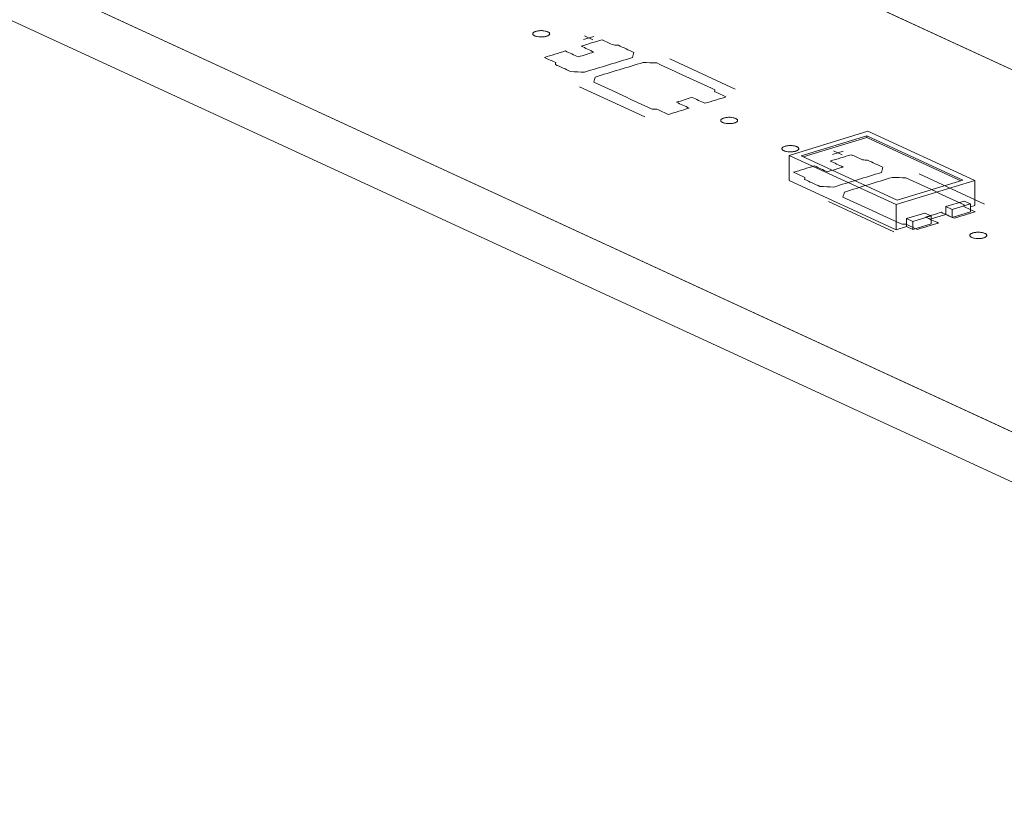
# Model space of a CAD drawing. Header units: inches. Extents: x -30 to 641, y 180 to 601.
# Tile 124 of 234: x 305 to 334, y 236 to 260. Entities that reach past the tile are written whole.
import ezdxf

# ---------------------------------------------------------------- set-up
doc = ezdxf.new("R2010")
doc.units = ezdxf.units.IN
doc.header["$MEASUREMENT"] = 0
doc.layers.add('1', color=7, linetype='Continuous')

# ---------------------------------------------------------------- blocks, each defined once
blk = doc.blocks.new('block 2882')
at = {"layer": '1', "color": 155, "lineweight": 18, "true_color": 0x4c7299}
blk.add_lwpolyline([(347.549, 241.629), (271.66, 276.636)], dxfattribs=at)
blk = doc.blocks.new('block 2908')
at = {"layer": '1', "color": 155, "lineweight": 18, "true_color": 0x4c7299}
blk.add_lwpolyline([(285.62, 280.902), (354.351, 249.196)], dxfattribs=at)
blk = doc.blocks.new('block 3104')
at = {"layer": '1', "color": 155, "lineweight": 18, "true_color": 0x4c7299}
blk.add_lwpolyline([(333.482, 255.037), (330.326, 256.493)], dxfattribs=at)
blk = doc.blocks.new('block 3105')
at = {"layer": '1', "color": 155, "lineweight": 18, "true_color": 0x4c7299}
blk.add_lwpolyline([(327.999, 255.782), (331.155, 254.326)], dxfattribs=at)
blk = doc.blocks.new('block 3106')
at = {"layer": '1', "color": 155, "lineweight": 18, "true_color": 0x4c7299}
blk.add_lwpolyline([(333.13, 255.051), (331.191, 254.459)], dxfattribs=at)
blk = doc.blocks.new('block 3107')
at = {"layer": '1', "color": 155, "lineweight": 18, "true_color": 0x4c7299}
blk.add_lwpolyline([(330.29, 256.361), (333.13, 255.051)], dxfattribs=at)
blk = doc.blocks.new('block 3108')
at = {"layer": '1', "color": 155, "lineweight": 18, "true_color": 0x4c7299}
blk.add_lwpolyline([(330.326, 256.493), (327.999, 255.782)], dxfattribs=at)
blk = doc.blocks.new('block 3109')
at = {"layer": '1', "color": 155, "lineweight": 18, "true_color": 0x4c7299}
blk.add_lwpolyline([(328.351, 255.769), (330.29, 256.361)], dxfattribs=at)
blk = doc.blocks.new('block 3110')
at = {"layer": '1', "color": 155, "lineweight": 18, "true_color": 0x4c7299}
blk.add_lwpolyline([(331.191, 254.459), (328.351, 255.769)], dxfattribs=at)
blk = doc.blocks.new('block 3111')
at = {"layer": '1', "color": 155, "lineweight": 18, "true_color": 0x4c7299}
blk.add_lwpolyline([(331.155, 254.326), (333.482, 255.037)], dxfattribs=at)
blk = doc.blocks.new('block 3112')
at = {"layer": '1', "color": 155, "lineweight": 18, "true_color": 0x4c7299}
blk.add_lwpolyline([(332.818, 254.18), (333.361, 254.345)], dxfattribs=at)
blk = doc.blocks.new('block 3113')
at = {"layer": '1', "color": 155, "lineweight": 18, "true_color": 0x4c7299}
blk.add_lwpolyline([(332.629, 254.267), (332.818, 254.18)], dxfattribs=at)
blk = doc.blocks.new('block 3114')
at = {"layer": '1', "color": 155, "lineweight": 18, "true_color": 0x4c7299}
blk.add_lwpolyline([(331.655, 253.824), (331.466, 253.911)], dxfattribs=at)
blk = doc.blocks.new('block 3115')
at = {"layer": '1', "color": 155, "lineweight": 18, "true_color": 0x4c7299}
blk.add_lwpolyline([(332.198, 253.99), (331.655, 253.824)], dxfattribs=at)
blk = doc.blocks.new('block 3116')
at = {"layer": '1', "color": 155, "lineweight": 18, "true_color": 0x4c7299}
blk.add_lwpolyline([(333.361, 254.345), (333.172, 254.433)], dxfattribs=at)
blk = doc.blocks.new('block 3157')
at = {"layer": '1', "color": 155, "lineweight": 18, "true_color": 0x4c7299}
blk.add_lwpolyline([(332.009, 254.077), (332.198, 253.99)], dxfattribs=at)
blk = doc.blocks.new('block 3845')
at = {"layer": '1', "color": 155, "lineweight": 18, "true_color": 0x4c7299}
blk.add_lwpolyline([(347.549, 240.146), (271.66, 275.153)], dxfattribs=at)
blk = doc.blocks.new('block 4122')
at = {"layer": '1', "color": 155, "lineweight": 18, "true_color": 0x4c7299}
blk.add_lwpolyline([(330.29, 256.315), (330.29, 256.361)], dxfattribs=at)
blk = doc.blocks.new('block 4123')
at = {"layer": '1', "color": 155, "lineweight": 18, "true_color": 0x4c7299}
blk.add_lwpolyline([(331.155, 254.326), (331.155, 253.585)], dxfattribs=at)
blk = doc.blocks.new('block 4124')
at = {"layer": '1', "color": 155, "lineweight": 18, "true_color": 0x4c7299}
blk.add_lwpolyline([(333.482, 255.037), (333.482, 254.296)], dxfattribs=at)
blk = doc.blocks.new('block 4125')
at = {"layer": '1', "color": 155, "lineweight": 18, "true_color": 0x4c7299}
blk.add_lwpolyline([(327.999, 255.782), (327.999, 255.041)], dxfattribs=at)
blk = doc.blocks.new('block 4126')
at = {"layer": '1', "color": 155, "lineweight": 18, "true_color": 0x4c7299}
blk.add_lwpolyline([(328.411, 255.741), (330.29, 256.315)], dxfattribs=at)
blk = doc.blocks.new('block 4127')
at = {"layer": '1', "color": 155, "lineweight": 18, "true_color": 0x4c7299}
blk.add_lwpolyline([(330.29, 256.315), (333.07, 255.032)], dxfattribs=at)
blk = doc.blocks.new('block 4128')
at = {"layer": '1', "color": 155, "lineweight": 18, "true_color": 0x4c7299}
blk.add_lwpolyline([(332.629, 254.267), (332.629, 254.035)], dxfattribs=at)
blk = doc.blocks.new('block 4129')
at = {"layer": '1', "color": 155, "lineweight": 18, "true_color": 0x4c7299}
blk.add_lwpolyline([(331.466, 253.911), (331.466, 253.68)], dxfattribs=at)
blk = doc.blocks.new('block 4130')
at = {"layer": '1', "color": 155, "lineweight": 18, "true_color": 0x4c7299}
blk.add_lwpolyline([(332.818, 254.18), (332.818, 253.948)], dxfattribs=at)
blk = doc.blocks.new('block 4131')
at = {"layer": '1', "color": 155, "lineweight": 18, "true_color": 0x4c7299}
blk.add_lwpolyline([(333.361, 254.345), (333.361, 254.114)], dxfattribs=at)
blk = doc.blocks.new('block 4132')
at = {"layer": '1', "color": 155, "lineweight": 18, "true_color": 0x4c7299}
blk.add_lwpolyline([(333.172, 254.433), (332.629, 254.267)], dxfattribs=at)
blk = doc.blocks.new('block 4133')
at = {"layer": '1', "color": 155, "lineweight": 18, "true_color": 0x4c7299}
blk.add_lwpolyline([(331.466, 253.911), (332.009, 254.077)], dxfattribs=at)
blk = doc.blocks.new('block 4134')
at = {"layer": '1', "color": 155, "lineweight": 18, "true_color": 0x4c7299}
blk.add_lwpolyline([(332.198, 253.99), (332.198, 253.758)], dxfattribs=at)
blk = doc.blocks.new('block 4135')
at = {"layer": '1', "color": 155, "lineweight": 18, "true_color": 0x4c7299}
blk.add_lwpolyline([(331.655, 253.824), (331.655, 253.592)], dxfattribs=at)
blk = doc.blocks.new('block 4136')
at = {"layer": '1', "color": 155, "lineweight": 18, "true_color": 0x4c7299}
blk.add_lwpolyline([(332.198, 253.758), (331.655, 253.592)], dxfattribs=at)
blk = doc.blocks.new('block 4137')
at = {"layer": '1', "color": 155, "lineweight": 18, "true_color": 0x4c7299}
blk.add_lwpolyline([(332.818, 253.948), (333.361, 254.114)], dxfattribs=at)
blk = doc.blocks.new('block 4138')
at = {"layer": '1', "color": 155, "lineweight": 18, "true_color": 0x4c7299}
blk.add_lwpolyline([(332.629, 254.035), (332.818, 253.948)], dxfattribs=at)
blk = doc.blocks.new('block 4139')
at = {"layer": '1', "color": 155, "lineweight": 18, "true_color": 0x4c7299}
blk.add_lwpolyline([(331.655, 253.592), (331.466, 253.68)], dxfattribs=at)
blk = doc.blocks.new('block 4140')
at = {"layer": '1', "color": 155, "lineweight": 18, "true_color": 0x4c7299}
blk.add_lwpolyline([(331.155, 253.585), (331.466, 253.68)], dxfattribs=at)
blk = doc.blocks.new('block 4141')
at = {"layer": '1', "color": 155, "lineweight": 18, "true_color": 0x4c7299}
blk.add_lwpolyline([(333.361, 254.259), (333.482, 254.296)], dxfattribs=at)
blk = doc.blocks.new('block 4142')
at = {"layer": '1', "color": 155, "lineweight": 18, "true_color": 0x4c7299}
blk.add_lwpolyline([(332.198, 253.904), (332.629, 254.035)], dxfattribs=at)
blk = doc.blocks.new('block 4143')
at = {"layer": '1', "color": 155, "lineweight": 18, "true_color": 0x4c7299}
blk.add_lwpolyline([(327.999, 255.041), (331.155, 253.585)], dxfattribs=at)
blk = doc.blocks.new('block 4696')
at = {"layer": '1', "color": 18, "lineweight": 13, "true_color": 0x4c0000}
blk.add_lwpolyline([(347.549, 241.629), (271.66, 276.636)], dxfattribs=at)
blk = doc.blocks.new('block 4708')
at = {"layer": '1', "color": 18, "lineweight": 13, "true_color": 0x4c0000}
blk.add_lwpolyline([(331.09, 253.525), (329.158, 254.416)], dxfattribs=at)
blk = doc.blocks.new('block 4719')
at = {"layer": '1', "color": 252, "lineweight": 13, "true_color": 0x848484}
blk.add_lwpolyline([(323.726, 256.922), (321.794, 257.813)], dxfattribs=at)
blk = doc.blocks.new('block 4729')
at = {"layer": '1', "color": 18, "lineweight": 13, "true_color": 0x4c0000}
blk.add_lwpolyline([(347.549, 241.629), (271.66, 276.636)], dxfattribs=at)
blk = doc.blocks.new('block 4770')
at = {"layer": '1', "color": 18, "lineweight": 13, "true_color": 0x4c0000}
blk.add_lwpolyline([(285.62, 280.902), (354.351, 249.196)], dxfattribs=at)
blk = doc.blocks.new('block 4785')
at = {"layer": '1', "color": 18, "lineweight": 13, "true_color": 0x4c0000}
blk.add_lwpolyline([(333.768, 254.343), (331.837, 255.234)], dxfattribs=at)
blk = doc.blocks.new('block 4786')
at = {"layer": '1', "color": 18, "lineweight": 13, "true_color": 0x4c0000}
blk.add_lwpolyline([(329.308, 255.914), (329.561, 255.797)], dxfattribs=at)
blk = doc.blocks.new('block 4787')
at = {"layer": '1', "color": 18, "lineweight": 13, "true_color": 0x4c0000}
blk.add_lwpolyline([(329.279, 255.808), (329.59, 255.903)], dxfattribs=at)
blk = doc.blocks.new('block 4818')
at = {"layer": '1', "color": 252, "lineweight": 13, "true_color": 0x848484}
blk.add_lwpolyline([(326.404, 257.74), (324.472, 258.631)], dxfattribs=at)
blk = doc.blocks.new('block 4819')
at = {"layer": '1', "color": 252, "lineweight": 13, "true_color": 0x848484}
blk.add_lwpolyline([(321.944, 259.311), (322.197, 259.194)], dxfattribs=at)
blk = doc.blocks.new('block 4820')
at = {"layer": '1', "color": 252, "lineweight": 13, "true_color": 0x848484}
blk.add_lwpolyline([(321.915, 259.205), (322.225, 259.3)], dxfattribs=at)
blk = doc.blocks.new('block 4847')
at = {"layer": '1', "color": 18, "lineweight": 13, "true_color": 0x4c0000}
blk.add_lwpolyline([(285.62, 280.902), (354.351, 249.196)], dxfattribs=at)
blk = doc.blocks.new('block 4986')
at = {"layer": '1', "color": 18, "lineweight": 13, "true_color": 0x4c0000}
blk.add_lwpolyline([(331.09, 253.525), (329.158, 254.416)], dxfattribs=at)
blk = doc.blocks.new('block 4989')
at = {"layer": '1', "color": 18, "lineweight": 13, "true_color": 0x4c0000}
blk.add_lwpolyline([(333.768, 254.343), (331.837, 255.234)], dxfattribs=at)
blk = doc.blocks.new('block 4999')
at = {"layer": '1', "color": 18, "lineweight": 13, "true_color": 0x4c0000}
blk.add_lwpolyline([(329.279, 255.808), (329.59, 255.903)], dxfattribs=at)
blk = doc.blocks.new('block 5003')
at = {"layer": '1', "color": 18, "lineweight": 13, "true_color": 0x4c0000}
blk.add_lwpolyline([(329.308, 255.914), (329.561, 255.797)], dxfattribs=at)
blk = doc.blocks.new('block 5051')
at = {"layer": '1', "color": 252, "lineweight": 13, "true_color": 0x848484}
blk.add_lwpolyline([(323.726, 256.922), (321.794, 257.813)], dxfattribs=at)
blk = doc.blocks.new('block 5052')
at = {"layer": '1', "color": 252, "lineweight": 13, "true_color": 0x848484}
blk.add_lwpolyline([(321.915, 259.205), (322.225, 259.3)], dxfattribs=at)
blk = doc.blocks.new('block 5053')
at = {"layer": '1', "color": 252, "lineweight": 13, "true_color": 0x848484}
blk.add_lwpolyline([(326.404, 257.74), (324.472, 258.631)], dxfattribs=at)
blk = doc.blocks.new('block 5054')
at = {"layer": '1', "color": 252, "lineweight": 13, "true_color": 0x848484}
blk.add_lwpolyline([(321.944, 259.311), (322.197, 259.194)], dxfattribs=at)
blk = doc.blocks.new('block 8458')
at = {"layer": '1', "color": 18, "lineweight": 13, "true_color": 0x4c0000}
for points in [[(290.235, 278.772), (313.846, 267.881), (337.456, 256.99), (349.262, 251.544), (352.213, 250.183), (353.689, 249.502), (354.259, 249.168), (353.448, 248.84), (353.549, 247.966), (355.659, 247.594), (357.601, 247.697)], [(359.288, 236.214), (353.385, 238.937), (350.434, 240.299), (351.566, 241.05), (350.435, 241.814), (348.108, 241.793), (346.518, 242.105), (343.567, 243.466), (337.664, 246.189), (314.054, 257.08), (290.443, 267.972)]]:
    blk.add_lwpolyline(points, dxfattribs=at)
blk = doc.blocks.new('block 8555')
at = {"layer": '1', "color": 18, "lineweight": 13, "true_color": 0x4c0000}
blk.add_lwpolyline([(327.874, 256.051), (327.893, 256.057), (327.913, 256.061), (327.936, 256.065), (327.959, 256.068), (327.983, 256.071), (328.008, 256.072), (328.058, 256.072), (328.082, 256.07), (328.106, 256.068), (328.149, 256.061), (328.17, 256.057), (328.19, 256.051), (328.209, 256.045), (328.225, 256.038), (328.24, 256.03), (328.253, 256.022), (328.263, 256.014), (328.271, 256.005), (328.277, 255.996), (328.28, 255.987), (328.281, 255.978), (328.28, 255.969), (328.277, 255.96), (328.271, 255.951), (328.262, 255.942), (328.251, 255.934), (328.238, 255.926), (328.223, 255.918), (328.207, 255.912), (328.189, 255.906), (328.17, 255.9), (328.149, 255.896), (328.127, 255.892), (328.104, 255.889), (328.079, 255.886), (328.055, 255.885), (328.005, 255.885), (327.981, 255.887), (327.957, 255.889), (327.913, 255.896), (327.893, 255.9), (327.873, 255.906), (327.854, 255.912), (327.837, 255.919), (327.823, 255.927), (327.81, 255.935), (327.799, 255.943), (327.791, 255.952), (327.786, 255.961), (327.782, 255.969), (327.781, 255.978), (327.782, 255.988), (327.786, 255.997), (327.792, 256.006), (327.801, 256.015), (327.812, 256.023), (327.825, 256.031), (327.839, 256.039), (327.856, 256.045), (327.874, 256.051)], dxfattribs=at)
blk = doc.blocks.new('block 8556')
at = {"layer": '1', "color": 18, "lineweight": 13, "true_color": 0x4c0000}
blk.add_lwpolyline([(333.428, 253.489), (333.447, 253.494), (333.468, 253.499), (333.49, 253.503), (333.514, 253.506), (333.538, 253.508), (333.563, 253.51), (333.613, 253.509), (333.637, 253.508), (333.66, 253.506), (333.704, 253.499), (333.725, 253.494), (333.745, 253.489), (333.763, 253.482), (333.78, 253.475), (333.795, 253.468), (333.808, 253.46), (333.818, 253.451), (333.826, 253.443), (333.832, 253.434), (333.835, 253.425), (333.836, 253.416), (333.835, 253.407), (333.831, 253.398), (333.825, 253.389), (333.817, 253.38), (333.806, 253.371), (333.793, 253.363), (333.778, 253.356), (333.762, 253.349), (333.744, 253.343), (333.725, 253.338), (333.704, 253.333), (333.682, 253.329), (333.658, 253.326), (333.634, 253.324), (333.609, 253.323), (333.559, 253.323), (333.535, 253.324), (333.512, 253.326), (333.468, 253.333), (333.447, 253.338), (333.427, 253.344), (333.409, 253.35), (333.392, 253.357), (333.377, 253.364), (333.365, 253.372), (333.354, 253.381), (333.346, 253.39), (333.341, 253.398), (333.337, 253.407), (333.336, 253.416), (333.337, 253.425), (333.341, 253.434), (333.347, 253.444), (333.356, 253.452), (333.366, 253.461), (333.379, 253.469), (333.394, 253.476), (333.411, 253.483), (333.428, 253.489)], dxfattribs=at)
blk = doc.blocks.new('block 8557')
at = {"layer": '1', "color": 18, "lineweight": 13, "true_color": 0x4c0000}
blk.add_open_spline([(332.872, 253.924), (333.079, 253.987), (333.286, 254.05), (333.492, 254.114), (333.381, 254.165), (333.269, 254.216), (333.158, 254.268), (333.161, 254.286), (333.164, 254.304), (333.168, 254.323), (332.595, 254.587), (332.022, 254.851), (331.449, 255.116), (331.314, 255.121), (331.178, 255.126), (331.043, 255.132), (330.571, 254.988), (330.1, 254.844), (329.628, 254.699), (329.614, 254.649), (329.601, 254.598), (329.587, 254.547), (330.16, 254.283), (330.733, 254.018), (331.306, 253.754), (331.355, 253.752), (331.403, 253.749), (331.451, 253.747), (331.563, 253.695), (331.675, 253.644), (331.786, 253.592), (331.993, 253.655), (332.2, 253.719), (332.407, 253.782), (332.28, 253.84), (332.154, 253.898), (332.028, 253.956), (332.183, 254.004), (332.338, 254.051), (332.493, 254.099), (332.619, 254.04), (332.746, 253.982), (332.872, 253.924)], degree=3, knots=[0, 0, 0, 0, 1, 1, 1, 2, 2, 2, 3, 3, 3, 4, 4, 4, 5, 5, 5, 6, 6, 6, 7, 7, 7, 8, 8, 8, 9, 9, 9, 10, 10, 10, 11, 11, 11, 12, 12, 12, 13, 13, 13, 14, 14, 14, 14], dxfattribs=at)
blk = doc.blocks.new('block 8558')
at = {"layer": '1', "color": 18, "lineweight": 13, "true_color": 0x4c0000}
blk.add_open_spline([(332.872, 253.924), (333.079, 253.987), (333.286, 254.05), (333.492, 254.114), (333.381, 254.165), (333.269, 254.216), (333.158, 254.268), (333.161, 254.286), (333.164, 254.304), (333.168, 254.323), (332.595, 254.587), (332.022, 254.851), (331.449, 255.116), (331.314, 255.121), (331.178, 255.126), (331.043, 255.132), (330.571, 254.988), (330.1, 254.844), (329.628, 254.699), (329.614, 254.649), (329.601, 254.598), (329.587, 254.547), (330.16, 254.283), (330.733, 254.018), (331.306, 253.754), (331.355, 253.752), (331.403, 253.749), (331.451, 253.747), (331.563, 253.695), (331.675, 253.644), (331.786, 253.592), (331.993, 253.655), (332.2, 253.719), (332.407, 253.782), (332.28, 253.84), (332.154, 253.898), (332.028, 253.956), (332.183, 254.004), (332.338, 254.051), (332.493, 254.099), (332.619, 254.04), (332.746, 253.982), (332.872, 253.924)], degree=3, knots=[0, 0, 0, 0, 1, 1, 1, 2, 2, 2, 3, 3, 3, 4, 4, 4, 5, 5, 5, 6, 6, 6, 7, 7, 7, 8, 8, 8, 9, 9, 9, 10, 10, 10, 11, 11, 11, 12, 12, 12, 13, 13, 13, 14, 14, 14, 14], dxfattribs=at)
blk = doc.blocks.new('block 8559')
at = {"layer": '1', "color": 18, "lineweight": 13, "true_color": 0x4c0000}
blk.add_open_spline([(330.768, 255.43), (330.754, 255.379), (330.741, 255.328), (330.727, 255.277), (330.256, 255.133), (329.784, 254.989), (329.312, 254.845), (329.177, 254.85), (329.042, 254.856), (328.906, 254.861), (328.754, 254.931), (328.602, 255.002), (328.45, 255.072), (328.453, 255.09), (328.456, 255.108), (328.46, 255.127), (328.348, 255.178), (328.237, 255.23), (328.125, 255.281), (328.332, 255.344), (328.539, 255.407), (328.746, 255.471), (328.872, 255.412), (328.998, 255.354), (329.124, 255.296), (329.279, 255.343), (329.435, 255.391), (329.59, 255.438), (329.463, 255.496), (329.337, 255.555), (329.211, 255.613), (329.418, 255.676), (329.625, 255.739), (329.831, 255.802), (329.943, 255.751), (330.055, 255.699), (330.166, 255.648), (330.215, 255.645), (330.263, 255.643), (330.311, 255.64), (330.463, 255.57), (330.616, 255.5), (330.768, 255.43)], degree=3, knots=[0, 0, 0, 0, 1, 1, 1, 2, 2, 2, 3, 3, 3, 4, 4, 4, 5, 5, 5, 6, 6, 6, 7, 7, 7, 8, 8, 8, 9, 9, 9, 10, 10, 10, 11, 11, 11, 12, 12, 12, 13, 13, 13, 14, 14, 14, 14], dxfattribs=at)
blk = doc.blocks.new('block 8560')
at = {"layer": '1', "color": 18, "lineweight": 13, "true_color": 0x4c0000}
blk.add_open_spline([(330.768, 255.43), (330.754, 255.379), (330.741, 255.328), (330.727, 255.277), (330.256, 255.133), (329.784, 254.989), (329.312, 254.845), (329.177, 254.85), (329.042, 254.856), (328.906, 254.861), (328.754, 254.931), (328.602, 255.002), (328.45, 255.072), (328.453, 255.09), (328.456, 255.108), (328.46, 255.127), (328.348, 255.178), (328.237, 255.23), (328.125, 255.281), (328.332, 255.344), (328.539, 255.407), (328.746, 255.471), (328.872, 255.412), (328.998, 255.354), (329.124, 255.296), (329.279, 255.343), (329.435, 255.391), (329.59, 255.438), (329.463, 255.496), (329.337, 255.555), (329.211, 255.613), (329.418, 255.676), (329.625, 255.739), (329.831, 255.802), (329.943, 255.751), (330.055, 255.699), (330.166, 255.648), (330.215, 255.645), (330.263, 255.643), (330.311, 255.64), (330.463, 255.57), (330.616, 255.5), (330.768, 255.43)], degree=3, knots=[0, 0, 0, 0, 1, 1, 1, 2, 2, 2, 3, 3, 3, 4, 4, 4, 5, 5, 5, 6, 6, 6, 7, 7, 7, 8, 8, 8, 9, 9, 9, 10, 10, 10, 11, 11, 11, 12, 12, 12, 13, 13, 13, 14, 14, 14, 14], dxfattribs=at)
blk = doc.blocks.new('block 8693')
at = {"layer": '1', "color": 252, "lineweight": 13, "true_color": 0x848484}
blk.add_lwpolyline([(320.509, 259.448), (320.528, 259.454), (320.549, 259.458), (320.571, 259.462), (320.595, 259.465), (320.619, 259.468), (320.644, 259.469), (320.694, 259.469), (320.718, 259.467), (320.741, 259.465), (320.785, 259.458), (320.806, 259.454), (320.826, 259.448), (320.844, 259.442), (320.861, 259.435), (320.876, 259.427), (320.889, 259.419), (320.899, 259.411), (320.907, 259.402), (320.913, 259.393), (320.916, 259.385), (320.917, 259.376), (320.916, 259.366), (320.912, 259.357), (320.906, 259.348), (320.898, 259.339), (320.887, 259.331), (320.874, 259.323), (320.859, 259.315), (320.843, 259.309), (320.825, 259.303), (320.806, 259.297), (320.785, 259.293), (320.763, 259.289), (320.739, 259.286), (320.715, 259.283), (320.69, 259.282), (320.64, 259.282), (320.616, 259.284), (320.593, 259.286), (320.549, 259.293), (320.528, 259.297), (320.508, 259.303), (320.49, 259.309), (320.473, 259.316), (320.458, 259.324), (320.446, 259.332), (320.435, 259.34), (320.427, 259.349), (320.422, 259.358), (320.418, 259.366), (320.417, 259.375), (320.418, 259.385), (320.422, 259.394), (320.428, 259.403), (320.437, 259.412), (320.447, 259.42), (320.46, 259.428), (320.475, 259.436), (320.492, 259.442), (320.509, 259.448)], dxfattribs=at)
blk = doc.blocks.new('block 8694')
at = {"layer": '1', "color": 252, "lineweight": 13, "true_color": 0x848484}
blk.add_lwpolyline([(326.064, 256.886), (326.083, 256.891), (326.104, 256.896), (326.126, 256.9), (326.15, 256.903), (326.174, 256.905), (326.199, 256.907), (326.249, 256.907), (326.273, 256.905), (326.296, 256.903), (326.34, 256.896), (326.361, 256.891), (326.381, 256.886), (326.399, 256.879), (326.416, 256.872), (326.431, 256.865), (326.443, 256.857), (326.454, 256.848), (326.462, 256.84), (326.467, 256.831), (326.471, 256.822), (326.472, 256.813), (326.471, 256.804), (326.467, 256.795), (326.461, 256.786), (326.452, 256.777), (326.442, 256.768), (326.429, 256.76), (326.414, 256.753), (326.397, 256.746), (326.38, 256.74), (326.361, 256.735), (326.34, 256.73), (326.318, 256.726), (326.294, 256.723), (326.27, 256.721), (326.245, 256.72), (326.195, 256.72), (326.171, 256.721), (326.148, 256.723), (326.104, 256.73), (326.083, 256.735), (326.063, 256.741), (326.045, 256.747), (326.028, 256.754), (326.013, 256.761), (326, 256.77), (325.99, 256.778), (325.982, 256.787), (325.976, 256.795), (325.973, 256.804), (325.972, 256.813), (325.973, 256.822), (325.977, 256.832), (325.983, 256.841), (325.991, 256.85), (326.002, 256.858), (326.015, 256.866), (326.03, 256.873), (326.046, 256.88), (326.064, 256.886)], dxfattribs=at)
blk = doc.blocks.new('block 8695')
at = {"layer": '1', "color": 252, "lineweight": 13, "true_color": 0x848484}
blk.add_open_spline([(325.508, 257.321), (325.715, 257.384), (325.921, 257.447), (326.128, 257.511), (326.017, 257.562), (325.905, 257.614), (325.794, 257.665), (325.797, 257.683), (325.8, 257.702), (325.803, 257.72), (325.231, 257.984), (324.658, 258.248), (324.085, 258.513), (323.949, 258.518), (323.814, 258.523), (323.679, 258.529), (323.207, 258.385), (322.735, 258.241), (322.264, 258.097), (322.25, 258.046), (322.237, 257.995), (322.223, 257.944), (322.796, 257.68), (323.369, 257.415), (323.942, 257.151), (323.99, 257.149), (324.039, 257.146), (324.087, 257.144), (324.199, 257.092), (324.31, 257.041), (324.422, 256.989), (324.629, 257.052), (324.836, 257.116), (325.042, 257.179), (324.916, 257.237), (324.79, 257.295), (324.664, 257.354), (324.819, 257.401), (324.974, 257.448), (325.129, 257.496), (325.255, 257.437), (325.381, 257.379), (325.508, 257.321)], degree=3, knots=[0, 0, 0, 0, 1, 1, 1, 2, 2, 2, 3, 3, 3, 4, 4, 4, 5, 5, 5, 6, 6, 6, 7, 7, 7, 8, 8, 8, 9, 9, 9, 10, 10, 10, 11, 11, 11, 12, 12, 12, 13, 13, 13, 14, 14, 14, 14], dxfattribs=at)
blk = doc.blocks.new('block 8696')
at = {"layer": '1', "color": 252, "lineweight": 13, "true_color": 0x848484}
blk.add_open_spline([(325.508, 257.321), (325.715, 257.384), (325.921, 257.447), (326.128, 257.511), (326.017, 257.562), (325.905, 257.614), (325.794, 257.665), (325.797, 257.683), (325.8, 257.702), (325.803, 257.72), (325.231, 257.984), (324.658, 258.248), (324.085, 258.513), (323.949, 258.518), (323.814, 258.523), (323.679, 258.529), (323.207, 258.385), (322.735, 258.241), (322.264, 258.097), (322.25, 258.046), (322.237, 257.995), (322.223, 257.944), (322.796, 257.68), (323.369, 257.415), (323.942, 257.151), (323.99, 257.149), (324.039, 257.146), (324.087, 257.144), (324.199, 257.092), (324.31, 257.041), (324.422, 256.989), (324.629, 257.052), (324.836, 257.116), (325.042, 257.179), (324.916, 257.237), (324.79, 257.295), (324.664, 257.354), (324.819, 257.401), (324.974, 257.448), (325.129, 257.496), (325.255, 257.437), (325.381, 257.379), (325.508, 257.321)], degree=3, knots=[0, 0, 0, 0, 1, 1, 1, 2, 2, 2, 3, 3, 3, 4, 4, 4, 5, 5, 5, 6, 6, 6, 7, 7, 7, 8, 8, 8, 9, 9, 9, 10, 10, 10, 11, 11, 11, 12, 12, 12, 13, 13, 13, 14, 14, 14, 14], dxfattribs=at)
blk = doc.blocks.new('block 8697')
at = {"layer": '1', "color": 252, "lineweight": 13, "true_color": 0x848484}
blk.add_open_spline([(323.403, 258.827), (323.39, 258.776), (323.376, 258.725), (323.363, 258.674), (322.891, 258.53), (322.42, 258.386), (321.948, 258.242), (321.813, 258.248), (321.677, 258.253), (321.542, 258.258), (321.39, 258.328), (321.238, 258.399), (321.086, 258.469), (321.089, 258.487), (321.092, 258.505), (321.096, 258.524), (320.984, 258.575), (320.872, 258.627), (320.761, 258.678), (320.968, 258.741), (321.174, 258.804), (321.381, 258.868), (321.508, 258.809), (321.634, 258.751), (321.76, 258.693), (321.915, 258.74), (322.07, 258.788), (322.225, 258.835), (322.099, 258.893), (321.973, 258.952), (321.847, 259.01), (322.053, 259.073), (322.26, 259.136), (322.467, 259.199), (322.579, 259.148), (322.69, 259.096), (322.802, 259.045), (322.85, 259.043), (322.899, 259.04), (322.947, 259.038), (323.099, 258.967), (323.251, 258.897), (323.403, 258.827)], degree=3, knots=[0, 0, 0, 0, 1, 1, 1, 2, 2, 2, 3, 3, 3, 4, 4, 4, 5, 5, 5, 6, 6, 6, 7, 7, 7, 8, 8, 8, 9, 9, 9, 10, 10, 10, 11, 11, 11, 12, 12, 12, 13, 13, 13, 14, 14, 14, 14], dxfattribs=at)
blk = doc.blocks.new('block 8698')
at = {"layer": '1', "color": 252, "lineweight": 13, "true_color": 0x848484}
blk.add_open_spline([(323.403, 258.827), (323.39, 258.776), (323.376, 258.725), (323.363, 258.674), (322.891, 258.53), (322.42, 258.386), (321.948, 258.242), (321.813, 258.248), (321.677, 258.253), (321.542, 258.258), (321.39, 258.328), (321.238, 258.399), (321.086, 258.469), (321.089, 258.487), (321.092, 258.505), (321.096, 258.524), (320.984, 258.575), (320.872, 258.627), (320.761, 258.678), (320.968, 258.741), (321.174, 258.804), (321.381, 258.868), (321.508, 258.809), (321.634, 258.751), (321.76, 258.693), (321.915, 258.74), (322.07, 258.788), (322.225, 258.835), (322.099, 258.893), (321.973, 258.952), (321.847, 259.01), (322.053, 259.073), (322.26, 259.136), (322.467, 259.199), (322.579, 259.148), (322.69, 259.096), (322.802, 259.045), (322.85, 259.043), (322.899, 259.04), (322.947, 259.038), (323.099, 258.967), (323.251, 258.897), (323.403, 258.827)], degree=3, knots=[0, 0, 0, 0, 1, 1, 1, 2, 2, 2, 3, 3, 3, 4, 4, 4, 5, 5, 5, 6, 6, 6, 7, 7, 7, 8, 8, 8, 9, 9, 9, 10, 10, 10, 11, 11, 11, 12, 12, 12, 13, 13, 13, 14, 14, 14, 14], dxfattribs=at)
blk = doc.blocks.new('block 9042')
at = {"layer": '1', "color": 18, "lineweight": 13, "true_color": 0x4c0000}
blk.add_open_spline([(330.768, 255.43), (330.754, 255.379), (330.741, 255.328), (330.727, 255.277), (330.256, 255.133), (329.784, 254.989), (329.312, 254.845), (329.177, 254.85), (329.042, 254.856), (328.906, 254.861), (328.754, 254.931), (328.602, 255.002), (328.45, 255.072), (328.453, 255.09), (328.456, 255.108), (328.46, 255.127), (328.348, 255.178), (328.237, 255.23), (328.125, 255.281), (328.332, 255.344), (328.539, 255.407), (328.746, 255.471), (328.872, 255.412), (328.998, 255.354), (329.124, 255.296), (329.279, 255.343), (329.435, 255.391), (329.59, 255.438), (329.463, 255.496), (329.337, 255.555), (329.211, 255.613), (329.418, 255.676), (329.625, 255.739), (329.831, 255.802), (329.943, 255.751), (330.055, 255.699), (330.166, 255.648), (330.215, 255.645), (330.263, 255.643), (330.311, 255.64), (330.463, 255.57), (330.616, 255.5), (330.768, 255.43)], degree=3, knots=[0, 0, 0, 0, 1, 1, 1, 2, 2, 2, 3, 3, 3, 4, 4, 4, 5, 5, 5, 6, 6, 6, 7, 7, 7, 8, 8, 8, 9, 9, 9, 10, 10, 10, 11, 11, 11, 12, 12, 12, 13, 13, 13, 14, 14, 14, 14], dxfattribs=at)
blk = doc.blocks.new('block 9046')
at = {"layer": '1', "color": 18, "lineweight": 13, "true_color": 0x4c0000}
blk.add_lwpolyline([(327.874, 256.051), (327.893, 256.057), (327.913, 256.061), (327.936, 256.065), (327.959, 256.068), (327.983, 256.071), (328.008, 256.072), (328.058, 256.072), (328.082, 256.07), (328.106, 256.068), (328.149, 256.061), (328.17, 256.057), (328.19, 256.051), (328.209, 256.045), (328.225, 256.038), (328.24, 256.03), (328.253, 256.022), (328.263, 256.014), (328.271, 256.005), (328.277, 255.996), (328.28, 255.987), (328.281, 255.978), (328.28, 255.969), (328.277, 255.96), (328.271, 255.951), (328.262, 255.942), (328.251, 255.934), (328.238, 255.926), (328.223, 255.918), (328.207, 255.912), (328.189, 255.906), (328.17, 255.9), (328.149, 255.896), (328.127, 255.892), (328.104, 255.889), (328.079, 255.886), (328.055, 255.885), (328.005, 255.885), (327.981, 255.887), (327.957, 255.889), (327.913, 255.896), (327.893, 255.9), (327.873, 255.906), (327.854, 255.912), (327.837, 255.919), (327.823, 255.927), (327.81, 255.935), (327.799, 255.943), (327.791, 255.952), (327.786, 255.961), (327.782, 255.969), (327.781, 255.978), (327.782, 255.988), (327.786, 255.997), (327.792, 256.006), (327.801, 256.015), (327.812, 256.023), (327.825, 256.031), (327.839, 256.039), (327.856, 256.045), (327.874, 256.051)], dxfattribs=at)
blk = doc.blocks.new('block 9054')
at = {"layer": '1', "color": 18, "lineweight": 13, "true_color": 0x4c0000}
blk.add_open_spline([(330.768, 255.43), (330.754, 255.379), (330.741, 255.328), (330.727, 255.277), (330.256, 255.133), (329.784, 254.989), (329.312, 254.845), (329.177, 254.85), (329.042, 254.856), (328.906, 254.861), (328.754, 254.931), (328.602, 255.002), (328.45, 255.072), (328.453, 255.09), (328.456, 255.108), (328.46, 255.127), (328.348, 255.178), (328.237, 255.23), (328.125, 255.281), (328.332, 255.344), (328.539, 255.407), (328.746, 255.471), (328.872, 255.412), (328.998, 255.354), (329.124, 255.296), (329.279, 255.343), (329.435, 255.391), (329.59, 255.438), (329.463, 255.496), (329.337, 255.555), (329.211, 255.613), (329.418, 255.676), (329.625, 255.739), (329.831, 255.802), (329.943, 255.751), (330.055, 255.699), (330.166, 255.648), (330.215, 255.645), (330.263, 255.643), (330.311, 255.64), (330.463, 255.57), (330.616, 255.5), (330.768, 255.43)], degree=3, knots=[0, 0, 0, 0, 1, 1, 1, 2, 2, 2, 3, 3, 3, 4, 4, 4, 5, 5, 5, 6, 6, 6, 7, 7, 7, 8, 8, 8, 9, 9, 9, 10, 10, 10, 11, 11, 11, 12, 12, 12, 13, 13, 13, 14, 14, 14, 14], dxfattribs=at)
blk = doc.blocks.new('block 9064')
at = {"layer": '1', "color": 18, "lineweight": 13, "true_color": 0x4c0000}
blk.add_open_spline([(332.872, 253.924), (333.079, 253.987), (333.286, 254.05), (333.492, 254.114), (333.381, 254.165), (333.269, 254.216), (333.158, 254.268), (333.161, 254.286), (333.164, 254.304), (333.168, 254.323), (332.595, 254.587), (332.022, 254.851), (331.449, 255.116), (331.314, 255.121), (331.178, 255.126), (331.043, 255.132), (330.571, 254.988), (330.1, 254.844), (329.628, 254.699), (329.614, 254.649), (329.601, 254.598), (329.587, 254.547), (330.16, 254.283), (330.733, 254.018), (331.306, 253.754), (331.355, 253.752), (331.403, 253.749), (331.451, 253.747), (331.563, 253.695), (331.675, 253.644), (331.786, 253.592), (331.993, 253.655), (332.2, 253.719), (332.407, 253.782), (332.28, 253.84), (332.154, 253.898), (332.028, 253.956), (332.183, 254.004), (332.338, 254.051), (332.493, 254.099), (332.619, 254.04), (332.746, 253.982), (332.872, 253.924)], degree=3, knots=[0, 0, 0, 0, 1, 1, 1, 2, 2, 2, 3, 3, 3, 4, 4, 4, 5, 5, 5, 6, 6, 6, 7, 7, 7, 8, 8, 8, 9, 9, 9, 10, 10, 10, 11, 11, 11, 12, 12, 12, 13, 13, 13, 14, 14, 14, 14], dxfattribs=at)
blk = doc.blocks.new('block 9075')
at = {"layer": '1', "color": 18, "lineweight": 13, "true_color": 0x4c0000}
blk.add_open_spline([(332.872, 253.924), (333.079, 253.987), (333.286, 254.05), (333.492, 254.114), (333.381, 254.165), (333.269, 254.216), (333.158, 254.268), (333.161, 254.286), (333.164, 254.304), (333.168, 254.323), (332.595, 254.587), (332.022, 254.851), (331.449, 255.116), (331.314, 255.121), (331.178, 255.126), (331.043, 255.132), (330.571, 254.988), (330.1, 254.844), (329.628, 254.699), (329.614, 254.649), (329.601, 254.598), (329.587, 254.547), (330.16, 254.283), (330.733, 254.018), (331.306, 253.754), (331.355, 253.752), (331.403, 253.749), (331.451, 253.747), (331.563, 253.695), (331.675, 253.644), (331.786, 253.592), (331.993, 253.655), (332.2, 253.719), (332.407, 253.782), (332.28, 253.84), (332.154, 253.898), (332.028, 253.956), (332.183, 254.004), (332.338, 254.051), (332.493, 254.099), (332.619, 254.04), (332.746, 253.982), (332.872, 253.924)], degree=3, knots=[0, 0, 0, 0, 1, 1, 1, 2, 2, 2, 3, 3, 3, 4, 4, 4, 5, 5, 5, 6, 6, 6, 7, 7, 7, 8, 8, 8, 9, 9, 9, 10, 10, 10, 11, 11, 11, 12, 12, 12, 13, 13, 13, 14, 14, 14, 14], dxfattribs=at)
blk = doc.blocks.new('block 9084')
at = {"layer": '1', "color": 18, "lineweight": 13, "true_color": 0x4c0000}
blk.add_lwpolyline([(333.428, 253.489), (333.447, 253.494), (333.468, 253.499), (333.49, 253.503), (333.514, 253.506), (333.538, 253.508), (333.563, 253.51), (333.613, 253.509), (333.637, 253.508), (333.66, 253.506), (333.704, 253.499), (333.725, 253.494), (333.745, 253.489), (333.763, 253.482), (333.78, 253.475), (333.795, 253.468), (333.808, 253.46), (333.818, 253.451), (333.826, 253.443), (333.832, 253.434), (333.835, 253.425), (333.836, 253.416), (333.835, 253.407), (333.831, 253.398), (333.825, 253.389), (333.817, 253.38), (333.806, 253.371), (333.793, 253.363), (333.778, 253.356), (333.762, 253.349), (333.744, 253.343), (333.725, 253.338), (333.704, 253.333), (333.682, 253.329), (333.658, 253.326), (333.634, 253.324), (333.609, 253.323), (333.559, 253.323), (333.535, 253.324), (333.512, 253.326), (333.468, 253.333), (333.447, 253.338), (333.427, 253.344), (333.409, 253.35), (333.392, 253.357), (333.377, 253.364), (333.365, 253.372), (333.354, 253.381), (333.346, 253.39), (333.341, 253.398), (333.337, 253.407), (333.336, 253.416), (333.337, 253.425), (333.341, 253.434), (333.347, 253.444), (333.356, 253.452), (333.366, 253.461), (333.379, 253.469), (333.394, 253.476), (333.411, 253.483), (333.428, 253.489)], dxfattribs=at)
blk = doc.blocks.new('block 9144')
at = {"layer": '1', "color": 252, "lineweight": 13, "true_color": 0x848484}
blk.add_open_spline([(325.508, 257.321), (325.715, 257.384), (325.921, 257.447), (326.128, 257.511), (326.017, 257.562), (325.905, 257.614), (325.794, 257.665), (325.797, 257.683), (325.8, 257.702), (325.803, 257.72), (325.231, 257.984), (324.658, 258.248), (324.085, 258.513), (323.949, 258.518), (323.814, 258.523), (323.679, 258.529), (323.207, 258.385), (322.735, 258.241), (322.264, 258.097), (322.25, 258.046), (322.237, 257.995), (322.223, 257.944), (322.796, 257.68), (323.369, 257.415), (323.942, 257.151), (323.99, 257.149), (324.039, 257.146), (324.087, 257.144), (324.199, 257.092), (324.31, 257.041), (324.422, 256.989), (324.629, 257.052), (324.836, 257.116), (325.042, 257.179), (324.916, 257.237), (324.79, 257.295), (324.664, 257.354), (324.819, 257.401), (324.974, 257.448), (325.129, 257.496), (325.255, 257.437), (325.381, 257.379), (325.508, 257.321)], degree=3, knots=[0, 0, 0, 0, 1, 1, 1, 2, 2, 2, 3, 3, 3, 4, 4, 4, 5, 5, 5, 6, 6, 6, 7, 7, 7, 8, 8, 8, 9, 9, 9, 10, 10, 10, 11, 11, 11, 12, 12, 12, 13, 13, 13, 14, 14, 14, 14], dxfattribs=at)
blk = doc.blocks.new('block 9145')
at = {"layer": '1', "color": 252, "lineweight": 13, "true_color": 0x848484}
blk.add_lwpolyline([(326.064, 256.886), (326.083, 256.891), (326.104, 256.896), (326.126, 256.9), (326.15, 256.903), (326.174, 256.905), (326.199, 256.907), (326.249, 256.907), (326.273, 256.905), (326.296, 256.903), (326.34, 256.896), (326.361, 256.891), (326.381, 256.886), (326.399, 256.879), (326.416, 256.872), (326.431, 256.865), (326.443, 256.857), (326.454, 256.848), (326.462, 256.84), (326.467, 256.831), (326.471, 256.822), (326.472, 256.813), (326.471, 256.804), (326.467, 256.795), (326.461, 256.786), (326.452, 256.777), (326.442, 256.768), (326.429, 256.76), (326.414, 256.753), (326.397, 256.746), (326.38, 256.74), (326.361, 256.735), (326.34, 256.73), (326.318, 256.726), (326.294, 256.723), (326.27, 256.721), (326.245, 256.72), (326.195, 256.72), (326.171, 256.721), (326.148, 256.723), (326.104, 256.73), (326.083, 256.735), (326.063, 256.741), (326.045, 256.747), (326.028, 256.754), (326.013, 256.761), (326, 256.77), (325.99, 256.778), (325.982, 256.787), (325.976, 256.795), (325.973, 256.804), (325.972, 256.813), (325.973, 256.822), (325.977, 256.832), (325.983, 256.841), (325.991, 256.85), (326.002, 256.858), (326.015, 256.866), (326.03, 256.873), (326.046, 256.88), (326.064, 256.886)], dxfattribs=at)
blk = doc.blocks.new('block 9146')
at = {"layer": '1', "color": 252, "lineweight": 13, "true_color": 0x848484}
blk.add_open_spline([(323.403, 258.827), (323.39, 258.776), (323.376, 258.725), (323.363, 258.674), (322.891, 258.53), (322.42, 258.386), (321.948, 258.242), (321.813, 258.248), (321.677, 258.253), (321.542, 258.258), (321.39, 258.328), (321.238, 258.399), (321.086, 258.469), (321.089, 258.487), (321.092, 258.505), (321.096, 258.524), (320.984, 258.575), (320.872, 258.627), (320.761, 258.678), (320.968, 258.741), (321.174, 258.804), (321.381, 258.868), (321.508, 258.809), (321.634, 258.751), (321.76, 258.693), (321.915, 258.74), (322.07, 258.788), (322.225, 258.835), (322.099, 258.893), (321.973, 258.952), (321.847, 259.01), (322.053, 259.073), (322.26, 259.136), (322.467, 259.199), (322.579, 259.148), (322.69, 259.096), (322.802, 259.045), (322.85, 259.043), (322.899, 259.04), (322.947, 259.038), (323.099, 258.967), (323.251, 258.897), (323.403, 258.827)], degree=3, knots=[0, 0, 0, 0, 1, 1, 1, 2, 2, 2, 3, 3, 3, 4, 4, 4, 5, 5, 5, 6, 6, 6, 7, 7, 7, 8, 8, 8, 9, 9, 9, 10, 10, 10, 11, 11, 11, 12, 12, 12, 13, 13, 13, 14, 14, 14, 14], dxfattribs=at)
blk = doc.blocks.new('block 9147')
at = {"layer": '1', "color": 252, "lineweight": 13, "true_color": 0x848484}
blk.add_open_spline([(323.403, 258.827), (323.39, 258.776), (323.376, 258.725), (323.363, 258.674), (322.891, 258.53), (322.42, 258.386), (321.948, 258.242), (321.813, 258.248), (321.677, 258.253), (321.542, 258.258), (321.39, 258.328), (321.238, 258.399), (321.086, 258.469), (321.089, 258.487), (321.092, 258.505), (321.096, 258.524), (320.984, 258.575), (320.872, 258.627), (320.761, 258.678), (320.968, 258.741), (321.174, 258.804), (321.381, 258.868), (321.508, 258.809), (321.634, 258.751), (321.76, 258.693), (321.915, 258.74), (322.07, 258.788), (322.225, 258.835), (322.099, 258.893), (321.973, 258.952), (321.847, 259.01), (322.053, 259.073), (322.26, 259.136), (322.467, 259.199), (322.579, 259.148), (322.69, 259.096), (322.802, 259.045), (322.85, 259.043), (322.899, 259.04), (322.947, 259.038), (323.099, 258.967), (323.251, 258.897), (323.403, 258.827)], degree=3, knots=[0, 0, 0, 0, 1, 1, 1, 2, 2, 2, 3, 3, 3, 4, 4, 4, 5, 5, 5, 6, 6, 6, 7, 7, 7, 8, 8, 8, 9, 9, 9, 10, 10, 10, 11, 11, 11, 12, 12, 12, 13, 13, 13, 14, 14, 14, 14], dxfattribs=at)
blk = doc.blocks.new('block 9148')
at = {"layer": '1', "color": 252, "lineweight": 13, "true_color": 0x848484}
blk.add_lwpolyline([(320.509, 259.448), (320.528, 259.454), (320.549, 259.458), (320.571, 259.462), (320.595, 259.465), (320.619, 259.468), (320.644, 259.469), (320.694, 259.469), (320.718, 259.467), (320.741, 259.465), (320.785, 259.458), (320.806, 259.454), (320.826, 259.448), (320.844, 259.442), (320.861, 259.435), (320.876, 259.427), (320.889, 259.419), (320.899, 259.411), (320.907, 259.402), (320.913, 259.393), (320.916, 259.385), (320.917, 259.376), (320.916, 259.366), (320.912, 259.357), (320.906, 259.348), (320.898, 259.339), (320.887, 259.331), (320.874, 259.323), (320.859, 259.315), (320.843, 259.309), (320.825, 259.303), (320.806, 259.297), (320.785, 259.293), (320.763, 259.289), (320.739, 259.286), (320.715, 259.283), (320.69, 259.282), (320.64, 259.282), (320.616, 259.284), (320.593, 259.286), (320.549, 259.293), (320.528, 259.297), (320.508, 259.303), (320.49, 259.309), (320.473, 259.316), (320.458, 259.324), (320.446, 259.332), (320.435, 259.34), (320.427, 259.349), (320.422, 259.358), (320.418, 259.366), (320.417, 259.375), (320.418, 259.385), (320.422, 259.394), (320.428, 259.403), (320.437, 259.412), (320.447, 259.42), (320.46, 259.428), (320.475, 259.436), (320.492, 259.442), (320.509, 259.448)], dxfattribs=at)
blk = doc.blocks.new('block 9149')
at = {"layer": '1', "color": 252, "lineweight": 13, "true_color": 0x848484}
blk.add_open_spline([(325.508, 257.321), (325.715, 257.384), (325.921, 257.447), (326.128, 257.511), (326.017, 257.562), (325.905, 257.614), (325.794, 257.665), (325.797, 257.683), (325.8, 257.702), (325.803, 257.72), (325.231, 257.984), (324.658, 258.248), (324.085, 258.513), (323.949, 258.518), (323.814, 258.523), (323.679, 258.529), (323.207, 258.385), (322.735, 258.241), (322.264, 258.097), (322.25, 258.046), (322.237, 257.995), (322.223, 257.944), (322.796, 257.68), (323.369, 257.415), (323.942, 257.151), (323.99, 257.149), (324.039, 257.146), (324.087, 257.144), (324.199, 257.092), (324.31, 257.041), (324.422, 256.989), (324.629, 257.052), (324.836, 257.116), (325.042, 257.179), (324.916, 257.237), (324.79, 257.295), (324.664, 257.354), (324.819, 257.401), (324.974, 257.448), (325.129, 257.496), (325.255, 257.437), (325.381, 257.379), (325.508, 257.321)], degree=3, knots=[0, 0, 0, 0, 1, 1, 1, 2, 2, 2, 3, 3, 3, 4, 4, 4, 5, 5, 5, 6, 6, 6, 7, 7, 7, 8, 8, 8, 9, 9, 9, 10, 10, 10, 11, 11, 11, 12, 12, 12, 13, 13, 13, 14, 14, 14, 14], dxfattribs=at)

msp = doc.modelspace()

# ---------------------------------------------------------------- block references
at = {"layer": '1'}
for name in ['block 8458', 'block 2908', 'block 4770', 'block 4847', 'block 2882', 'block 4696', 'block 4729', 'block 3845', 'block 8693', 'block 9148', 'block 8697', 'block 8698', 'block 9146', 'block 9147', 'block 4820', 'block 5052', 'block 4819', 'block 5054', 'block 8695', 'block 8696', 'block 9144', 'block 9149', 'block 4818', 'block 5053', 'block 4719', 'block 5051', 'block 8694', 'block 9145', 'block 3108', 'block 3104', 'block 3109', 'block 4126', 'block 3107', 'block 4122', 'block 4127', 'block 8555', 'block 9046', 'block 4787', 'block 4999', 'block 4786', 'block 5003', 'block 3105', 'block 4125', 'block 8559', 'block 8560', 'block 9042', 'block 9054', 'block 3110', 'block 4143', 'block 8557', 'block 8558', 'block 9064', 'block 9075', 'block 3111', 'block 3106', 'block 4785', 'block 4989', 'block 4124', 'block 4708', 'block 4986', 'block 4132', 'block 3116', 'block 4123', 'block 3113', 'block 4128', 'block 3112', 'block 4130', 'block 4137', 'block 4131', 'block 4141', 'block 4133', 'block 3114', 'block 4129', 'block 3115', 'block 4135', 'block 3157', 'block 4142', 'block 4134', 'block 4138', 'block 4140', 'block 4139', 'block 4136', 'block 8556', 'block 9084']:
    msp.add_blockref(name, (0, 0), dxfattribs=at)

doc.saveas('drawing.dxf')
